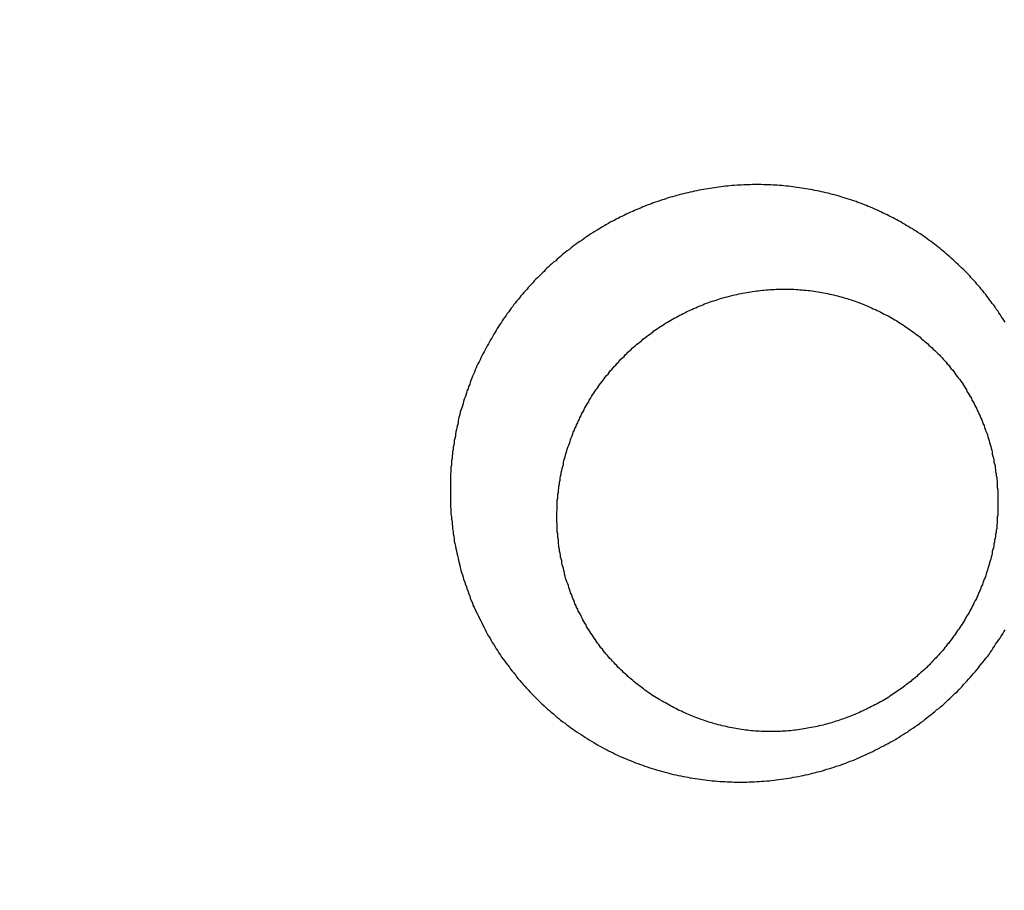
# Model space of a CAD drawing. Header units: millimetres. Extents: x 11979 to 37895, y 18730 to 47884.
# Tile 192 of 256: x 35974.02 to 35975.8, y 41553.41 to 41554.99. Entities that reach past the tile are written whole.
import ezdxf

# ---------------------------------------------------------------- set-up
doc = ezdxf.new("R2010")
doc.units = ezdxf.units.MM
doc.layers.add('-WYMIAR', color=8, linetype='Continuous')
doc.layers.add('PROJEKTOWANE', color=5, linetype='Continuous')
doc.styles.get("Standard").update_dxf_attribs({"font": 'arial.ttf'})
doc.dimstyles.new('CZA-KROPKA-50', dxfattribs={"dimtxt": 12, "dimasz": 1, "dimexe": 2, "dimexo": 25, "dimgap": 4, "dimtad": 1, "dimdec": 1, "dimrnd": 0.5, "dimzin": 9, "dimdsep": 46, "dimtxsty": 'Standard', "dimblk": 'CZA-KROPKA', "dimblk1": 'CZA-KROPKA', "dimblk2": 'CZA-KROPKA', "dimsah": 1, "dimcen": -20, "dimse1": 1, "dimse2": 1, "dimclrd": 8, "dimclre": 8, "dimclrt": 9, "dimadec": 0, "dimazin": 0, "dimtfac": 1, "dimtdec": 1, "dimtmove": 1, "dimatfit": 3, "dimldrblk": 'CZA-KROPKA', "dimfxl": 1, "dimtolj": 1, "dimtzin": 9, "dimarcsym": 0})

# ---------------------------------------------------------------- blocks, each defined once
blk = doc.blocks.new('CZA-KROPKA')
at = {"layer": '-WYMIAR', "linetype": 'ByBlock'}
for p, q in [((0, 10), (0, -10)), ((5, 0), (-5, 0))]:
    blk.add_line(p, q, dxfattribs=at)
at = {"layer": '-WYMIAR', "linetype": 'ByBlock', "const_width": 2.5}
blk.add_lwpolyline([(-1.25, 0, 1), (1.25, 0, 1)], format="xyb", close=True, dxfattribs=at)
blk = doc.blocks.new('*D2953')
at = {"layer": '-WYMIAR', "color": 8, "lineweight": -2}
blk.add_line((33872.3905, 41340.6237), (36051.3905, 41340.6237), dxfattribs=at)
at = {"layer": 'Defpoints', "color": 0}
for p in [(33871.3905, 41814.6237), (36052.3905, 41814.6237), (36052.3905, 41340.6237)]:
    blk.add_point(p, dxfattribs=at)
at = {"layer": '-WYMIAR', "color": 8, "lineweight": -2, "rotation": 180}
blk.add_blockref('CZA-KROPKA', (33871.3905, 41340.6237), dxfattribs=at)
at = {"layer": '-WYMIAR', "color": 8, "lineweight": -2}
blk.add_blockref('CZA-KROPKA', (36052.3905, 41340.6237), dxfattribs=at)
at = {"layer": '-WYMIAR', "color": 9, "insert": (34961.8905, 41350.7506), "char_height": 12, "attachment_point": 5, "bg_fill": 3, "box_fill_scale": 1.1, "bg_fill_color": 257, "bg_fill_transparency": 0}
blk.add_mtext('\\A1;2181', dxfattribs=at)
blk = doc.blocks.new('*D2961')
at = {"layer": '-WYMIAR', "color": 8, "lineweight": -2}
blk.add_line((36202.3905, 41491.6237), (36202.3905, 42911.6237), dxfattribs=at)
at = {"layer": 'Defpoints', "color": 0}
for p in [(34928.3905, 42912.6237), (36202.3905, 42912.6237), (36052.3905, 41490.6237)]:
    blk.add_point(p, dxfattribs=at)
at = {"layer": '-WYMIAR', "color": 8, "lineweight": -2}
for p, rotation in [((36202.3905, 42912.6237), 90), ((36202.3905, 41490.6237), 270)]:
    blk.add_blockref('CZA-KROPKA', p, dxfattribs=dict(at, rotation=rotation))
at = {"layer": '-WYMIAR', "color": 9, "insert": (36192.366, 42201.6237), "char_height": 12, "attachment_point": 5, "rotation": 90, "bg_fill": 3, "box_fill_scale": 1.1, "bg_fill_color": 257, "bg_fill_transparency": 0}
blk.add_mtext('\\A1;1422', dxfattribs=at)
blk = doc.blocks.new('Pisuar NOVA PRO ze zintegrowanym ceramicznym sitkiem')
for points in [[(-0.034067, -0.225103, 0), (-0.034067, -0.225058, 0), (-0.034067, -0.225013, 0), (-0.034067, -0.224969, 0), (-0.034067, -0.224924, 0), (-0.034067, -0.224879, 0), (-0.034067, -0.224835, 0), (-0.034067, -0.22479, 0), (-0.034077, -0.224746, 0), (-0.034077, -0.224701, 0), (-0.034077, -0.224656, 0), (-0.034087, -0.224612, 0), (-0.034087, -0.224567, 0), (-0.034097, -0.224523, 0), (-0.034097, -0.224478, 0), (-0.034107, -0.224434, 0), (-0.034107, -0.22439, 0), (-0.034117, -0.224345, 0), (-0.034117, -0.224301, 0), (-0.034127, -0.224257, 0), (-0.034137, -0.224213, 0), (-0.034137, -0.224169, 0), (-0.034147, -0.224124, 0), (-0.034157, -0.22408, 0), (-0.034167, -0.224036, 0), (-0.034177, -0.223993, 0), (-0.034187, -0.223949, 0), (-0.034197, -0.223905, 0), (-0.034207, -0.223861, 0), (-0.034217, -0.223818, 0), (-0.034227, -0.223774, 0), (-0.034237, -0.223731, 0), (-0.034247, -0.223688, 0), (-0.034257, -0.223644, 0), (-0.034267, -0.223601, 0), (-0.034287, -0.223558, 0), (-0.034297, -0.223515, 0), (-0.034307, -0.223473, 0), (-0.034327, -0.22343, 0), (-0.034337, -0.223387, 0), (-0.034357, -0.223345, 0), (-0.034367, -0.223303, 0), (-0.034387, -0.22326, 0), (-0.034397, -0.223218, 0), (-0.034417, -0.223176, 0), (-0.034427, -0.223134, 0), (-0.034447, -0.223093, 0), (-0.034467, -0.223051, 0), (-0.034477, -0.22301, 0), (-0.034497, -0.222969, 0), (-0.034517, -0.222927, 0), (-0.034537, -0.222886, 0), (-0.034557, -0.222846, 0), (-0.034577, -0.222805, 0), (-0.034597, -0.222765, 0), (-0.034617, -0.222724, 0), (-0.034637, -0.222684, 0), (-0.034657, -0.222644, 0), (-0.034677, -0.222604, 0), (-0.034697, -0.222565, 0), (-0.034717, -0.222525, 0), (-0.034737, -0.222486, 0), (-0.034757, -0.222447, 0), (-0.034787, -0.222408, 0), (-0.034807, -0.222369, 0), (-0.034827, -0.22233, 0), (-0.034857, -0.222292, 0), (-0.034877, -0.222254, 0), (-0.034897, -0.222216, 0), (-0.034927, -0.222178, 0), (-0.034947, -0.222141, 0), (-0.034977, -0.222103, 0), (-0.034997, -0.222066, 0), (-0.035027, -0.222029, 0), (-0.035057, -0.221993, 0), (-0.035077, -0.221956, 0), (-0.035107, -0.22192, 0), (-0.035137, -0.221884, 0), (-0.035157, -0.221848, 0), (-0.035187, -0.221812, 0), (-0.035217, -0.221777, 0), (-0.035247, -0.221742, 0), (-0.035267, -0.221707, 0), (-0.035297, -0.221672, 0), (-0.035327, -0.221638, 0), (-0.035357, -0.221604, 0), (-0.035387, -0.22157, 0), (-0.035417, -0.221536, 0), (-0.035447, -0.221503, 0), (-0.035477, -0.22147, 0), (-0.035507, -0.221437, 0), (-0.035537, -0.221404, 0), (-0.035567, -0.221372, 0), (-0.035607, -0.22134, 0), (-0.035637, -0.221308, 0), (-0.035667, -0.221277, 0), (-0.035697, -0.221246, 0), (-0.035727, -0.221215, 0), (-0.035767, -0.221184, 0), (-0.035797, -0.221154, 0), (-0.035827, -0.221124, 0), (-0.035867, -0.221094, 0), (-0.035897, -0.221064, 0), (-0.035937, -0.221035, 0), (-0.035967, -0.221006, 0), (-0.035997, -0.220978, 0), (-0.036037, -0.22095, 0), (-0.036067, -0.220922, 0), (-0.036107, -0.220894, 0), (-0.036147, -0.220867, 0), (-0.036177, -0.22084, 0), (-0.036217, -0.220813, 0), (-0.036247, -0.220787, 0), (-0.036287, -0.220761, 0), (-0.036327, -0.220735, 0), (-0.036357, -0.220709, 0), (-0.036397, -0.220684, 0), (-0.036437, -0.22066, 0), (-0.036477, -0.220635, 0), (-0.036507, -0.220611, 0), (-0.036547, -0.220587, 0), (-0.036587, -0.220564, 0), (-0.036627, -0.220541, 0), (-0.036667, -0.220518, 0), (-0.036707, -0.220495, 0), (-0.036737, -0.220473, 0), (-0.036777, -0.220451, 0), (-0.036817, -0.22043, 0), (-0.036857, -0.220409, 0), (-0.036897, -0.220388, 0), (-0.036937, -0.220368, 0), (-0.036977, -0.220348, 0), (-0.037017, -0.220328, 0), (-0.037057, -0.220308, 0), (-0.037097, -0.220289, 0), (-0.037137, -0.220271, 0), (-0.037177, -0.220252, 0), (-0.037227, -0.220234, 0), (-0.037267, -0.220217, 0), (-0.037307, -0.220199, 0), (-0.037347, -0.220182, 0), (-0.037387, -0.220166, 0), (-0.037427, -0.220149, 0), (-0.037467, -0.220134, 0), (-0.037517, -0.220118, 0), (-0.037557, -0.220103, 0), (-0.037597, -0.220088, 0), (-0.037637, -0.220074, 0), (-0.037687, -0.220059, 0), (-0.037727, -0.220046, 0), (-0.037767, -0.220032, 0), (-0.037807, -0.220019, 0), (-0.037857, -0.220007, 0), (-0.037897, -0.219995, 0), (-0.037937, -0.219983, 0), (-0.037987, -0.219971, 0), (-0.038027, -0.21996, 0), (-0.038067, -0.219949, 0), (-0.038117, -0.219939, 0), (-0.038157, -0.219929, 0), (-0.038197, -0.219919, 0), (-0.038247, -0.21991, 0), (-0.038287, -0.219901, 0), (-0.038337, -0.219893, 0), (-0.038377, -0.219885, 0), (-0.038417, -0.219877, 0), (-0.038467, -0.219869, 0), (-0.038507, -0.219862, 0), (-0.038557, -0.219856, 0), (-0.038597, -0.219849, 0), (-0.038637, -0.219843, 0), (-0.038687, -0.219838, 0), (-0.038727, -0.219833, 0), (-0.038777, -0.219828, 0), (-0.038817, -0.219824, 0), (-0.038867, -0.219819, 0), (-0.038907, -0.219816, 0), (-0.038957, -0.219812, 0), (-0.038997, -0.21981, 0), (-0.039047, -0.219807, 0), (-0.039087, -0.219805, 0), (-0.039137, -0.219803, 0), (-0.039177, -0.219801, 0), (-0.039217, -0.2198, 0), (-0.039267, -0.2198, 0), (-0.039307, -0.219799, 0), (-0.039357, -0.219799, 0), (-0.039397, -0.2198, 0), (-0.039447, -0.2198, 0), (-0.039487, -0.219802, 0), (-0.039537, -0.219803, 0), (-0.039577, -0.219805, 0), (-0.039627, -0.219807, 0), (-0.039667, -0.21981, 0), (-0.039717, -0.219813, 0), (-0.039757, -0.219816, 0), (-0.039807, -0.21982, 0), (-0.039847, -0.219824, 0), (-0.039887, -0.219828, 0), (-0.039937, -0.219833, 0), (-0.039977, -0.219838, 0), (-0.040027, -0.219844, 0), (-0.040067, -0.21985, 0), (-0.040117, -0.219856, 0), (-0.040157, -0.219863, 0), (-0.040207, -0.21987, 0), (-0.040247, -0.219877, 0), (-0.040287, -0.219885, 0), (-0.040337, -0.219893, 0), (-0.040377, -0.219901, 0), (-0.040427, -0.21991, 0), (-0.040467, -0.219919, 0), (-0.040507, -0.219929, 0), (-0.040557, -0.219939, 0), (-0.040597, -0.219949, 0), (-0.040637, -0.21996, 0), (-0.040687, -0.219971, 0), (-0.040727, -0.219982, 0), (-0.040767, -0.219993, 0), (-0.040817, -0.220005, 0), (-0.040857, -0.220018, 0), (-0.040897, -0.22003, 0), (-0.040947, -0.220043, 0), (-0.040987, -0.220057, 0), (-0.041027, -0.220071, 0), (-0.041067, -0.220085, 0), (-0.041117, -0.220099, 0), (-0.041157, -0.220114, 0), (-0.041197, -0.220129, 0), (-0.041237, -0.220144, 0), (-0.041277, -0.22016, 0), (-0.041317, -0.220176, 0), (-0.041367, -0.220192, 0), (-0.041407, -0.220209, 0), (-0.041447, -0.220226, 0), (-0.041487, -0.220244, 0), (-0.041527, -0.220261, 0), (-0.041567, -0.220279, 0), (-0.041607, -0.220298, 0), (-0.041647, -0.220316, 0), (-0.041687, -0.220336, 0), (-0.041727, -0.220355, 0), (-0.041767, -0.220375, 0), (-0.041807, -0.220395, 0), (-0.041847, -0.220415, 0), (-0.041887, -0.220435, 0), (-0.041927, -0.220456, 0), (-0.041967, -0.220478, 0), (-0.042007, -0.220499, 0), (-0.042047, -0.220521, 0), (-0.042087, -0.220543, 0), (-0.042127, -0.220566, 0), (-0.042167, -0.220589, 0), (-0.042207, -0.220612, 0), (-0.042237, -0.220635, 0), (-0.042277, -0.220659, 0), (-0.042317, -0.220683, 0), (-0.042357, -0.220707, 0), (-0.042387, -0.220732, 0), (-0.042427, -0.220757, 0), (-0.042467, -0.220782, 0), (-0.042497, -0.220808, 0), (-0.042537, -0.220833, 0), (-0.042577, -0.22086, 0), (-0.042607, -0.220886, 0), (-0.042647, -0.220912, 0), (-0.042677, -0.220939, 0), (-0.042717, -0.220967, 0), (-0.042747, -0.220994, 0), (-0.042787, -0.221022, 0), (-0.042817, -0.22105, 0), (-0.042857, -0.221078, 0), (-0.042887, -0.221107, 0), (-0.042927, -0.221136, 0), (-0.042957, -0.221165, 0), (-0.042997, -0.221194, 0), (-0.043027, -0.221224, 0), (-0.043057, -0.221253, 0), (-0.043087, -0.221284, 0), (-0.043127, -0.221314, 0), (-0.043157, -0.221345, 0), (-0.043187, -0.221375, 0), (-0.043217, -0.221407, 0), (-0.043257, -0.221438, 0), (-0.043287, -0.22147, 0), (-0.043317, -0.221502, 0), (-0.043347, -0.221534, 0), (-0.043377, -0.221566, 0), (-0.043407, -0.221599, 0), (-0.043437, -0.221631, 0), (-0.043467, -0.221664, 0), (-0.043497, -0.221698, 0), (-0.043527, -0.221731, 0), (-0.043557, -0.221765, 0), (-0.043587, -0.221799, 0), (-0.043617, -0.221833, 0), (-0.043647, -0.221868, 0), (-0.043667, -0.221902, 0), (-0.043697, -0.221937, 0), (-0.043727, -0.221972, 0), (-0.043757, -0.222008, 0), (-0.043777, -0.222043, 0), (-0.043807, -0.222079, 0), (-0.043837, -0.222115, 0), (-0.043857, -0.222151, 0), (-0.043887, -0.222187, 0), (-0.043907, -0.222224, 0), (-0.043937, -0.222261, 0), (-0.043957, -0.222297, 0), (-0.043987, -0.222335, 0), (-0.044007, -0.222372, 0), (-0.044037, -0.222409, 0), (-0.044057, -0.222447, 0), (-0.044087, -0.222485, 0), (-0.044107, -0.222523, 0), (-0.044127, -0.222561, 0)], [(-0.043997, -0.224709, 0), (-0.043997, -0.224674, 0), (-0.043997, -0.224639, 0), (-0.043987, -0.224604, 0), (-0.043987, -0.224569, 0), (-0.043987, -0.224534, 0), (-0.043987, -0.224499, 0), (-0.043977, -0.224464, 0), (-0.043977, -0.224429, 0), (-0.043977, -0.224395, 0), (-0.043967, -0.22436, 0), (-0.043967, -0.224325, 0), (-0.043957, -0.22429, 0), (-0.043957, -0.224256, 0), (-0.043947, -0.224221, 0), (-0.043937, -0.224186, 0), (-0.043937, -0.224152, 0), (-0.043927, -0.224117, 0), (-0.043927, -0.224083, 0), (-0.043917, -0.224049, 0), (-0.043907, -0.224014, 0), (-0.043897, -0.22398, 0), (-0.043897, -0.223946, 0), (-0.043887, -0.223912, 0), (-0.043877, -0.223878, 0), (-0.043867, -0.223844, 0), (-0.043857, -0.22381, 0), (-0.043847, -0.223776, 0), (-0.043837, -0.223743, 0), (-0.043827, -0.223709, 0), (-0.043817, -0.223675, 0), (-0.043807, -0.223642, 0), (-0.043797, -0.223609, 0), (-0.043787, -0.223575, 0), (-0.043777, -0.223542, 0), (-0.043767, -0.223509, 0), (-0.043747, -0.223476, 0), (-0.043737, -0.223443, 0), (-0.043727, -0.22341, 0), (-0.043717, -0.223378, 0), (-0.043697, -0.223345, 0), (-0.043687, -0.223313, 0), (-0.043677, -0.223281, 0), (-0.043657, -0.223248, 0), (-0.043647, -0.223216, 0), (-0.043637, -0.223184, 0), (-0.043617, -0.223152, 0), (-0.043607, -0.223121, 0), (-0.043587, -0.223089, 0), (-0.043567, -0.223058, 0), (-0.043557, -0.223026, 0), (-0.043537, -0.222995, 0), (-0.043527, -0.222964, 0), (-0.043507, -0.222933, 0), (-0.043487, -0.222902, 0), (-0.043477, -0.222872, 0), (-0.043457, -0.222841, 0), (-0.043437, -0.222811, 0), (-0.043417, -0.222781, 0), (-0.043407, -0.222751, 0), (-0.043387, -0.222721, 0), (-0.043367, -0.222691, 0), (-0.043347, -0.222661, 0), (-0.043327, -0.222632, 0), (-0.043307, -0.222603, 0), (-0.043287, -0.222574, 0), (-0.043267, -0.222545, 0), (-0.043247, -0.222516, 0), (-0.043227, -0.222487, 0), (-0.043207, -0.222459, 0), (-0.043187, -0.22243, 0), (-0.043167, -0.222402, 0), (-0.043147, -0.222374, 0), (-0.043127, -0.222346, 0), (-0.043107, -0.222319, 0), (-0.043077, -0.222291, 0), (-0.043057, -0.222264, 0), (-0.043037, -0.222237, 0), (-0.043017, -0.22221, 0), (-0.042997, -0.222183, 0), (-0.042967, -0.222157, 0), (-0.042947, -0.222131, 0), (-0.042927, -0.222104, 0), (-0.042897, -0.222078, 0), (-0.042877, -0.222053, 0), (-0.042847, -0.222027, 0), (-0.042827, -0.222002, 0), (-0.042807, -0.221977, 0), (-0.042777, -0.221952, 0), (-0.042757, -0.221927, 0), (-0.042727, -0.221902, 0), (-0.042707, -0.221878, 0), (-0.042677, -0.221854, 0), (-0.042657, -0.22183, 0), (-0.042627, -0.221806, 0), (-0.042597, -0.221783, 0), (-0.042577, -0.221759, 0), (-0.042547, -0.221736, 0), (-0.042527, -0.221713, 0), (-0.042497, -0.221691, 0), (-0.042467, -0.221668, 0), (-0.042437, -0.221646, 0), (-0.042417, -0.221624, 0), (-0.042387, -0.221602, 0), (-0.042357, -0.221581, 0), (-0.042327, -0.22156, 0), (-0.042307, -0.221539, 0), (-0.042277, -0.221518, 0), (-0.042247, -0.221497, 0), (-0.042217, -0.221477, 0), (-0.042187, -0.221457, 0), (-0.042157, -0.221437, 0), (-0.042127, -0.221417, 0), (-0.042107, -0.221398, 0), (-0.042077, -0.221379, 0), (-0.042047, -0.22136, 0), (-0.042017, -0.221341, 0), (-0.041987, -0.221323, 0), (-0.041957, -0.221305, 0), (-0.041927, -0.221287, 0), (-0.041897, -0.221269, 0), (-0.041867, -0.221252, 0), (-0.041837, -0.221234, 0), (-0.041807, -0.221217, 0), (-0.041767, -0.221201, 0), (-0.041737, -0.221184, 0), (-0.041707, -0.221168, 0), (-0.041677, -0.221152, 0), (-0.041647, -0.221137, 0), (-0.041617, -0.221121, 0), (-0.041587, -0.221106, 0), (-0.041547, -0.221091, 0), (-0.041517, -0.221077, 0), (-0.041487, -0.221062, 0), (-0.041457, -0.221048, 0), (-0.041427, -0.221035, 0), (-0.041387, -0.221021, 0), (-0.041357, -0.221008, 0), (-0.041327, -0.220995, 0), (-0.041297, -0.220982, 0), (-0.041257, -0.22097, 0), (-0.041227, -0.220957, 0), (-0.041197, -0.220945, 0), (-0.041157, -0.220934, 0), (-0.041127, -0.220922, 0), (-0.041097, -0.220911, 0), (-0.041057, -0.220901, 0), (-0.041027, -0.22089, 0), (-0.040997, -0.22088, 0), (-0.040957, -0.22087, 0), (-0.040927, -0.22086, 0), (-0.040887, -0.220851, 0), (-0.040857, -0.220842, 0), (-0.040827, -0.220833, 0), (-0.040787, -0.220825, 0), (-0.040757, -0.220817, 0), (-0.040717, -0.220809, 0), (-0.040687, -0.220801, 0), (-0.040647, -0.220794, 0), (-0.040617, -0.220787, 0), (-0.040577, -0.22078, 0), (-0.040547, -0.220774, 0), (-0.040517, -0.220768, 0), (-0.040477, -0.220762, 0), (-0.040447, -0.220757, 0), (-0.040407, -0.220752, 0), (-0.040377, -0.220747, 0), (-0.040337, -0.220743, 0), (-0.040307, -0.220738, 0), (-0.040267, -0.220735, 0), (-0.040237, -0.220731, 0), (-0.040197, -0.220728, 0), (-0.040157, -0.220725, 0), (-0.040127, -0.220723, 0), (-0.040087, -0.22072, 0), (-0.040057, -0.220718, 0), (-0.040017, -0.220717, 0), (-0.039987, -0.220716, 0), (-0.039947, -0.220715, 0), (-0.039917, -0.220714, 0), (-0.039877, -0.220714, 0), (-0.039847, -0.220714, 0), (-0.039807, -0.220715, 0), (-0.039777, -0.220716, 0), (-0.039737, -0.220717, 0), (-0.039707, -0.220718, 0), (-0.039667, -0.22072, 0), (-0.039627, -0.220722, 0), (-0.039597, -0.220725, 0), (-0.039557, -0.220728, 0), (-0.039527, -0.220731, 0), (-0.039487, -0.220735, 0), (-0.039457, -0.220738, 0), (-0.039417, -0.220743, 0), (-0.039387, -0.220747, 0), (-0.039347, -0.220752, 0), (-0.039317, -0.220758, 0), (-0.039277, -0.220763, 0), (-0.039247, -0.220769, 0), (-0.039207, -0.220776, 0), (-0.039177, -0.220782, 0), (-0.039137, -0.220789, 0), (-0.039107, -0.220797, 0), (-0.039067, -0.220804, 0), (-0.039037, -0.220812, 0), (-0.038997, -0.220821, 0), (-0.038967, -0.220829, 0), (-0.038927, -0.220838, 0), (-0.038897, -0.220848, 0), (-0.038857, -0.220857, 0), (-0.038827, -0.220867, 0), (-0.038787, -0.220878, 0), (-0.038757, -0.220888, 0), (-0.038727, -0.220899, 0), (-0.038687, -0.22091, 0), (-0.038657, -0.220922, 0), (-0.038617, -0.220934, 0), (-0.038587, -0.220946, 0), (-0.038557, -0.220958, 0), (-0.038517, -0.220971, 0), (-0.038487, -0.220984, 0), (-0.038457, -0.220997, 0), (-0.038417, -0.221011, 0), (-0.038387, -0.221025, 0), (-0.038357, -0.221039, 0), (-0.038317, -0.221054, 0), (-0.038287, -0.221069, 0), (-0.038257, -0.221084, 0), (-0.038217, -0.221099, 0), (-0.038187, -0.221115, 0), (-0.038157, -0.221131, 0), (-0.038127, -0.221147, 0), (-0.038097, -0.221164, 0), (-0.038057, -0.221181, 0), (-0.038027, -0.221198, 0), (-0.037997, -0.221215, 0), (-0.037967, -0.221233, 0), (-0.037937, -0.221251, 0), (-0.037907, -0.221269, 0), (-0.037867, -0.221288, 0), (-0.037837, -0.221307, 0), (-0.037807, -0.221326, 0), (-0.037777, -0.221345, 0), (-0.037747, -0.221365, 0), (-0.037717, -0.221384, 0), (-0.037687, -0.221405, 0), (-0.037657, -0.221425, 0), (-0.037627, -0.221446, 0), (-0.037597, -0.221466, 0), (-0.037567, -0.221488, 0), (-0.037547, -0.221509, 0), (-0.037517, -0.221531, 0), (-0.037487, -0.221553, 0), (-0.037457, -0.221575, 0), (-0.037427, -0.221597, 0), (-0.037397, -0.22162, 0), (-0.037377, -0.221643, 0), (-0.037347, -0.221666, 0), (-0.037317, -0.22169, 0), (-0.037287, -0.221713, 0), (-0.037267, -0.221737, 0), (-0.037237, -0.221761, 0), (-0.037207, -0.221786, 0), (-0.037187, -0.22181, 0), (-0.037157, -0.221835, 0), (-0.037137, -0.22186, 0), (-0.037107, -0.221885, 0), (-0.037087, -0.221911, 0), (-0.037057, -0.221937, 0), (-0.037037, -0.221963, 0), (-0.037007, -0.221989, 0), (-0.036987, -0.222015, 0), (-0.036957, -0.222042, 0), (-0.036937, -0.222069, 0), (-0.036917, -0.222096, 0), (-0.036887, -0.222123, 0), (-0.036867, -0.222151, 0), (-0.036847, -0.222179, 0), (-0.036827, -0.222207, 0), (-0.036797, -0.222235, 0), (-0.036777, -0.222263, 0), (-0.036757, -0.222292, 0), (-0.036737, -0.22232, 0), (-0.036717, -0.222349, 0), (-0.036697, -0.222379, 0), (-0.036677, -0.222408, 0), (-0.036657, -0.222437, 0), (-0.036637, -0.222467, 0), (-0.036617, -0.222497, 0), (-0.036597, -0.222527, 0), (-0.036577, -0.222557, 0), (-0.036557, -0.222588, 0), (-0.036537, -0.222619, 0), (-0.036527, -0.222649, 0), (-0.036507, -0.22268, 0), (-0.036487, -0.222711, 0), (-0.036467, -0.222743, 0), (-0.036457, -0.222774, 0), (-0.036437, -0.222806, 0), (-0.036427, -0.222837, 0), (-0.036407, -0.222869, 0), (-0.036387, -0.222901, 0), (-0.036377, -0.222933, 0), (-0.036357, -0.222966, 0), (-0.036347, -0.222998, 0), (-0.036327, -0.223031, 0), (-0.036317, -0.223063, 0), (-0.036307, -0.223096, 0), (-0.036287, -0.223129, 0), (-0.036277, -0.223162, 0), (-0.036267, -0.223196, 0), (-0.036247, -0.223229, 0), (-0.036237, -0.223262, 0), (-0.036227, -0.223296, 0), (-0.036217, -0.223329, 0), (-0.036207, -0.223363, 0), (-0.036197, -0.223397, 0), (-0.036177, -0.223431, 0), (-0.036167, -0.223465, 0), (-0.036157, -0.223499, 0), (-0.036147, -0.223533, 0), (-0.036137, -0.223568, 0), (-0.036137, -0.223602, 0), (-0.036127, -0.223636, 0), (-0.036117, -0.223671, 0), (-0.036107, -0.223706, 0), (-0.036097, -0.22374, 0), (-0.036087, -0.223775, 0), (-0.036087, -0.22381, 0), (-0.036077, -0.223845, 0), (-0.036067, -0.22388, 0), (-0.036067, -0.223915, 0), (-0.036057, -0.22395, 0), (-0.036047, -0.223985, 0), (-0.036047, -0.22402, 0), (-0.036037, -0.224055, 0), (-0.036037, -0.22409, 0), (-0.036027, -0.224126, 0), (-0.036027, -0.224161, 0), (-0.036027, -0.224196, 0), (-0.036017, -0.224232, 0), (-0.036017, -0.224267, 0), (-0.036017, -0.224303, 0), (-0.036007, -0.224338, 0), (-0.036007, -0.224373, 0), (-0.036007, -0.224409, 0), (-0.036007, -0.224444, 0), (-0.036007, -0.22448, 0), (-0.035997, -0.224515, 0), (-0.035997, -0.224551, 0), (-0.035997, -0.224586, 0), (-0.035997, -0.224622, 0)], [(-0.035997, -0.224622, 0), (-0.035997, -0.224658, 0), (-0.035997, -0.224695, 0), (-0.036007, -0.224731, 0), (-0.036007, -0.224767, 0), (-0.036007, -0.224804, 0), (-0.036007, -0.22484, 0), (-0.036007, -0.224876, 0), (-0.036007, -0.224913, 0), (-0.036017, -0.224949, 0), (-0.036017, -0.224985, 0), (-0.036017, -0.225021, 0), (-0.036027, -0.225058, 0), (-0.036027, -0.225094, 0), (-0.036037, -0.22513, 0), (-0.036037, -0.225166, 0), (-0.036047, -0.225202, 0), (-0.036047, -0.225238, 0), (-0.036057, -0.225274, 0), (-0.036057, -0.225309, 0), (-0.036067, -0.225345, 0), (-0.036077, -0.225381, 0), (-0.036077, -0.225417, 0), (-0.036087, -0.225452, 0), (-0.036097, -0.225488, 0), (-0.036107, -0.225523, 0), (-0.036117, -0.225558, 0), (-0.036117, -0.225594, 0), (-0.036127, -0.225629, 0), (-0.036137, -0.225664, 0), (-0.036147, -0.225699, 0), (-0.036157, -0.225734, 0), (-0.036167, -0.225769, 0), (-0.036177, -0.225804, 0), (-0.036187, -0.225838, 0), (-0.036197, -0.225873, 0), (-0.036217, -0.225907, 0), (-0.036227, -0.225942, 0), (-0.036237, -0.225976, 0), (-0.036247, -0.22601, 0), (-0.036257, -0.226044, 0), (-0.036277, -0.226078, 0), (-0.036287, -0.226112, 0), (-0.036297, -0.226145, 0), (-0.036317, -0.226179, 0), (-0.036327, -0.226212, 0), (-0.036347, -0.226246, 0), (-0.036357, -0.226279, 0), (-0.036377, -0.226312, 0), (-0.036387, -0.226345, 0), (-0.036407, -0.226377, 0), (-0.036417, -0.22641, 0), (-0.036437, -0.226443, 0), (-0.036447, -0.226475, 0), (-0.036467, -0.226507, 0), (-0.036487, -0.226539, 0), (-0.036497, -0.226571, 0), (-0.036517, -0.226602, 0), (-0.036537, -0.226634, 0), (-0.036557, -0.226665, 0), (-0.036577, -0.226696, 0), (-0.036587, -0.226727, 0), (-0.036607, -0.226758, 0), (-0.036627, -0.226789, 0), (-0.036647, -0.226819, 0), (-0.036667, -0.22685, 0), (-0.036687, -0.22688, 0), (-0.036707, -0.22691, 0), (-0.036727, -0.226939, 0), (-0.036747, -0.226969, 0), (-0.036767, -0.226998, 0), (-0.036787, -0.227028, 0), (-0.036817, -0.227057, 0), (-0.036837, -0.227085, 0), (-0.036857, -0.227114, 0), (-0.036877, -0.227142, 0), (-0.036897, -0.227171, 0), (-0.036927, -0.227199, 0), (-0.036947, -0.227226, 0), (-0.036967, -0.227254, 0), (-0.036997, -0.227281, 0), (-0.037017, -0.227309, 0), (-0.037037, -0.227336, 0), (-0.037067, -0.227362, 0), (-0.037087, -0.227389, 0), (-0.037117, -0.227415, 0), (-0.037137, -0.227441, 0), (-0.037157, -0.227467, 0), (-0.037187, -0.227493, 0), (-0.037217, -0.227519, 0), (-0.037237, -0.227544, 0), (-0.037267, -0.227569, 0), (-0.037287, -0.227594, 0), (-0.037317, -0.227618, 0), (-0.037347, -0.227643, 0), (-0.037367, -0.227667, 0), (-0.037397, -0.227691, 0), (-0.037427, -0.227715, 0), (-0.037447, -0.227738, 0), (-0.037477, -0.227761, 0), (-0.037507, -0.227784, 0), (-0.037537, -0.227807, 0), (-0.037557, -0.227829, 0), (-0.037587, -0.227852, 0), (-0.037617, -0.227874, 0), (-0.037647, -0.227896, 0), (-0.037677, -0.227917, 0), (-0.037707, -0.227938, 0), (-0.037737, -0.227959, 0), (-0.037757, -0.22798, 0), (-0.037787, -0.228001, 0), (-0.037817, -0.228021, 0), (-0.037847, -0.228041, 0), (-0.037877, -0.228061, 0), (-0.037907, -0.22808, 0), (-0.037937, -0.2281, 0), (-0.037967, -0.228119, 0), (-0.038007, -0.228138, 0), (-0.038037, -0.228156, 0), (-0.038067, -0.228174, 0), (-0.038097, -0.228192, 0), (-0.038127, -0.22821, 0), (-0.038157, -0.228227, 0), (-0.038187, -0.228244, 0), (-0.038217, -0.228261, 0), (-0.038257, -0.228278, 0), (-0.038287, -0.228294, 0), (-0.038317, -0.22831, 0), (-0.038347, -0.228326, 0), (-0.038387, -0.228342, 0), (-0.038417, -0.228357, 0), (-0.038447, -0.228372, 0), (-0.038477, -0.228387, 0), (-0.038517, -0.228401, 0), (-0.038547, -0.228415, 0), (-0.038577, -0.228429, 0), (-0.038617, -0.228442, 0), (-0.038647, -0.228456, 0), (-0.038677, -0.228469, 0), (-0.038717, -0.228481, 0), (-0.038747, -0.228494, 0), (-0.038777, -0.228506, 0), (-0.038817, -0.228518, 0), (-0.038847, -0.228529, 0), (-0.038887, -0.22854, 0), (-0.038917, -0.228551, 0), (-0.038947, -0.228562, 0), (-0.038987, -0.228572, 0), (-0.039017, -0.228582, 0), (-0.039057, -0.228592, 0), (-0.039087, -0.228601, 0), (-0.039127, -0.228611, 0), (-0.039157, -0.228619, 0), (-0.039197, -0.228628, 0), (-0.039227, -0.228636, 0), (-0.039267, -0.228644, 0), (-0.039297, -0.228652, 0), (-0.039337, -0.228659, 0), (-0.039367, -0.228666, 0), (-0.039407, -0.228673, 0), (-0.039437, -0.228679, 0), (-0.039477, -0.228685, 0), (-0.039517, -0.228691, 0), (-0.039547, -0.228696, 0), (-0.039587, -0.228701, 0), (-0.039617, -0.228706, 0), (-0.039657, -0.22871, 0), (-0.039687, -0.228715, 0), (-0.039727, -0.228718, 0), (-0.039757, -0.228722, 0), (-0.039797, -0.228725, 0), (-0.039837, -0.228728, 0), (-0.039867, -0.22873, 0), (-0.039907, -0.228733, 0), (-0.039937, -0.228734, 0), (-0.039977, -0.228736, 0), (-0.040017, -0.228737, 0), (-0.040047, -0.228738, 0), (-0.040087, -0.228739, 0), (-0.040117, -0.228739, 0), (-0.040157, -0.228739, 0), (-0.040197, -0.228738, 0), (-0.040227, -0.228737, 0), (-0.040267, -0.228736, 0), (-0.040297, -0.228735, 0), (-0.040337, -0.228733, 0), (-0.040377, -0.228731, 0), (-0.040407, -0.228728, 0), (-0.040447, -0.228726, 0), (-0.040477, -0.228722, 0), (-0.040517, -0.228719, 0), (-0.040557, -0.228715, 0), (-0.040587, -0.228711, 0), (-0.040627, -0.228706, 0), (-0.040657, -0.228702, 0), (-0.040697, -0.228696, 0), (-0.040737, -0.228691, 0), (-0.040767, -0.228685, 0), (-0.040807, -0.228678, 0), (-0.040837, -0.228672, 0), (-0.040877, -0.228665, 0), (-0.040907, -0.228658, 0), (-0.040947, -0.22865, 0), (-0.040987, -0.228642, 0), (-0.041017, -0.228634, 0), (-0.041057, -0.228625, 0), (-0.041087, -0.228616, 0), (-0.041127, -0.228607, 0), (-0.041157, -0.228597, 0), (-0.041197, -0.228587, 0), (-0.041227, -0.228577, 0), (-0.041267, -0.228566, 0), (-0.041297, -0.228555, 0), (-0.041337, -0.228544, 0), (-0.041367, -0.228532, 0), (-0.041407, -0.22852, 0), (-0.041437, -0.228508, 0), (-0.041467, -0.228495, 0), (-0.041507, -0.228483, 0), (-0.041537, -0.228469, 0), (-0.041577, -0.228456, 0), (-0.041607, -0.228442, 0), (-0.041637, -0.228428, 0), (-0.041677, -0.228413, 0), (-0.041707, -0.228399, 0), (-0.041737, -0.228384, 0), (-0.041777, -0.228368, 0), (-0.041807, -0.228353, 0), (-0.041837, -0.228337, 0), (-0.041877, -0.22832, 0), (-0.041907, -0.228304, 0), (-0.041937, -0.228287, 0), (-0.041967, -0.22827, 0), (-0.042007, -0.228252, 0), (-0.042037, -0.228235, 0), (-0.042067, -0.228217, 0), (-0.042097, -0.228198, 0), (-0.042127, -0.22818, 0), (-0.042167, -0.228161, 0), (-0.042197, -0.228142, 0), (-0.042227, -0.228122, 0), (-0.042257, -0.228102, 0), (-0.042287, -0.228082, 0), (-0.042317, -0.228062, 0), (-0.042347, -0.228041, 0), (-0.042377, -0.228021, 0), (-0.042407, -0.227999, 0), (-0.042437, -0.227978, 0), (-0.042467, -0.227956, 0), (-0.042497, -0.227934, 0), (-0.042527, -0.227912, 0), (-0.042557, -0.22789, 0), (-0.042587, -0.227867, 0), (-0.042607, -0.227844, 0), (-0.042637, -0.227821, 0), (-0.042667, -0.227797, 0), (-0.042697, -0.227773, 0), (-0.042727, -0.227749, 0), (-0.042747, -0.227725, 0), (-0.042777, -0.2277, 0), (-0.042807, -0.227675, 0), (-0.042827, -0.22765, 0), (-0.042857, -0.227625, 0), (-0.042877, -0.227599, 0), (-0.042907, -0.227574, 0), (-0.042937, -0.227547, 0), (-0.042957, -0.227521, 0), (-0.042987, -0.227494, 0), (-0.043007, -0.227468, 0), (-0.043037, -0.227441, 0), (-0.043057, -0.227413, 0), (-0.043077, -0.227386, 0), (-0.043107, -0.227358, 0), (-0.043127, -0.22733, 0), (-0.043147, -0.227302, 0), (-0.043177, -0.227273, 0), (-0.043197, -0.227245, 0), (-0.043217, -0.227216, 0), (-0.043237, -0.227187, 0), (-0.043257, -0.227157, 0), (-0.043277, -0.227128, 0), (-0.043307, -0.227098, 0), (-0.043327, -0.227068, 0), (-0.043347, -0.227038, 0), (-0.043367, -0.227008, 0), (-0.043387, -0.226978, 0), (-0.043407, -0.226947, 0), (-0.043427, -0.226916, 0), (-0.043437, -0.226885, 0), (-0.043457, -0.226854, 0), (-0.043477, -0.226822, 0), (-0.043497, -0.226791, 0), (-0.043517, -0.226759, 0), (-0.043527, -0.226727, 0), (-0.043547, -0.226695, 0), (-0.043567, -0.226663, 0), (-0.043577, -0.226631, 0), (-0.043597, -0.226598, 0), (-0.043617, -0.226566, 0), (-0.043627, -0.226533, 0), (-0.043647, -0.2265, 0), (-0.043657, -0.226467, 0), (-0.043677, -0.226434, 0), (-0.043687, -0.2264, 0), (-0.043707, -0.226367, 0), (-0.043717, -0.226333, 0), (-0.043727, -0.2263, 0), (-0.043747, -0.226266, 0), (-0.043757, -0.226232, 0), (-0.043767, -0.226198, 0), (-0.043777, -0.226164, 0), (-0.043797, -0.226129, 0), (-0.043807, -0.226095, 0), (-0.043817, -0.226061, 0), (-0.043827, -0.226026, 0), (-0.043837, -0.225991, 0), (-0.043847, -0.225957, 0), (-0.043857, -0.225922, 0), (-0.043867, -0.225887, 0), (-0.043877, -0.225852, 0), (-0.043887, -0.225817, 0), (-0.043897, -0.225782, 0), (-0.043897, -0.225747, 0), (-0.043907, -0.225711, 0), (-0.043917, -0.225676, 0), (-0.043927, -0.225641, 0), (-0.043927, -0.225605, 0), (-0.043937, -0.22557, 0), (-0.043947, -0.225534, 0), (-0.043947, -0.225499, 0), (-0.043957, -0.225463, 0), (-0.043957, -0.225427, 0), (-0.043967, -0.225392, 0), (-0.043967, -0.225356, 0), (-0.043977, -0.22532, 0), (-0.043977, -0.225284, 0), (-0.043987, -0.225248, 0), (-0.043987, -0.225213, 0), (-0.043987, -0.225177, 0), (-0.043987, -0.225141, 0), (-0.043997, -0.225105, 0), (-0.043997, -0.225069, 0), (-0.043997, -0.225033, 0), (-0.043997, -0.224997, 0), (-0.043997, -0.224961, 0), (-0.043997, -0.224925, 0), (-0.043997, -0.224889, 0), (-0.043997, -0.224853, 0), (-0.043997, -0.224817, 0), (-0.043997, -0.224781, 0), (-0.043997, -0.224745, 0), (-0.043997, -0.224709, 0)], [(-0.044127, -0.228138, 0), (-0.044107, -0.228173, 0), (-0.044087, -0.228208, 0), (-0.044057, -0.228242, 0), (-0.044037, -0.228277, 0), (-0.044017, -0.228311, 0), (-0.043997, -0.228345, 0), (-0.043967, -0.228378, 0), (-0.043947, -0.228412, 0), (-0.043927, -0.228445, 0), (-0.043897, -0.228478, 0), (-0.043877, -0.228511, 0), (-0.043847, -0.228544, 0), (-0.043827, -0.228577, 0), (-0.043797, -0.228609, 0), (-0.043777, -0.228641, 0), (-0.043747, -0.228673, 0), (-0.043727, -0.228705, 0), (-0.043697, -0.228737, 0), (-0.043677, -0.228768, 0), (-0.043647, -0.228799, 0), (-0.043617, -0.22883, 0), (-0.043597, -0.228861, 0), (-0.043567, -0.228891, 0), (-0.043537, -0.228921, 0), (-0.043507, -0.228952, 0), (-0.043487, -0.228981, 0), (-0.043457, -0.229011, 0), (-0.043427, -0.22904, 0), (-0.043397, -0.22907, 0), (-0.043367, -0.229098, 0), (-0.043337, -0.229127, 0), (-0.043307, -0.229156, 0), (-0.043277, -0.229184, 0), (-0.043247, -0.229212, 0), (-0.043217, -0.22924, 0), (-0.043187, -0.229267, 0), (-0.043157, -0.229294, 0), (-0.043127, -0.229322, 0), (-0.043097, -0.229348, 0), (-0.043067, -0.229375, 0), (-0.043037, -0.229401, 0), (-0.043007, -0.229427, 0), (-0.042977, -0.229453, 0), (-0.042947, -0.229479, 0), (-0.042907, -0.229504, 0), (-0.042877, -0.229529, 0), (-0.042847, -0.229554, 0), (-0.042817, -0.229579, 0), (-0.042787, -0.229603, 0), (-0.042747, -0.229627, 0), (-0.042717, -0.229651, 0), (-0.042687, -0.229674, 0), (-0.042647, -0.229698, 0), (-0.042617, -0.229721, 0), (-0.042587, -0.229743, 0), (-0.042547, -0.229766, 0), (-0.042517, -0.229788, 0), (-0.042477, -0.22981, 0), (-0.042447, -0.229832, 0), (-0.042407, -0.229853, 0), (-0.042377, -0.229874, 0), (-0.042337, -0.229895, 0), (-0.042307, -0.229916, 0), (-0.042267, -0.229936, 0), (-0.042237, -0.229956, 0), (-0.042197, -0.229976, 0), (-0.042167, -0.229995, 0), (-0.042127, -0.230014, 0), (-0.042097, -0.230033, 0), (-0.042057, -0.230052, 0), (-0.042017, -0.23007, 0), (-0.041987, -0.230088, 0), (-0.041947, -0.230106, 0), (-0.041907, -0.230124, 0), (-0.041877, -0.230141, 0), (-0.041837, -0.230158, 0), (-0.041797, -0.230174, 0), (-0.041767, -0.230191, 0), (-0.041727, -0.230207, 0), (-0.041687, -0.230223, 0), (-0.041647, -0.230238, 0), (-0.041617, -0.230253, 0), (-0.041577, -0.230268, 0), (-0.041537, -0.230283, 0), (-0.041497, -0.230297, 0), (-0.041457, -0.230311, 0), (-0.041427, -0.230325, 0), (-0.041387, -0.230338, 0), (-0.041347, -0.230352, 0), (-0.041307, -0.230364, 0), (-0.041267, -0.230377, 0), (-0.041227, -0.230389, 0), (-0.041187, -0.230401, 0), (-0.041157, -0.230413, 0), (-0.041117, -0.230424, 0), (-0.041077, -0.230435, 0), (-0.041037, -0.230446, 0), (-0.040997, -0.230457, 0), (-0.040957, -0.230467, 0), (-0.040917, -0.230477, 0), (-0.040877, -0.230486, 0), (-0.040837, -0.230496, 0), (-0.040797, -0.230505, 0), (-0.040757, -0.230513, 0), (-0.040717, -0.230522, 0), (-0.040677, -0.23053, 0), (-0.040637, -0.230537, 0), (-0.040597, -0.230545, 0), (-0.040557, -0.230552, 0), (-0.040517, -0.230559, 0), (-0.040477, -0.230566, 0), (-0.040437, -0.230572, 0), (-0.040397, -0.230578, 0), (-0.040357, -0.230583, 0), (-0.040317, -0.230589, 0), (-0.040277, -0.230594, 0), (-0.040237, -0.230599, 0), (-0.040197, -0.230603, 0), (-0.040157, -0.230607, 0), (-0.040117, -0.230611, 0), (-0.040077, -0.230615, 0), (-0.040037, -0.230618, 0), (-0.039997, -0.230621, 0), (-0.039957, -0.230623, 0), (-0.039917, -0.230626, 0), (-0.039877, -0.230628, 0), (-0.039827, -0.230629, 0), (-0.039787, -0.230631, 0), (-0.039747, -0.230632, 0), (-0.039707, -0.230633, 0), (-0.039667, -0.230633, 0), (-0.039627, -0.230633, 0), (-0.039587, -0.230633, 0), (-0.039547, -0.230633, 0), (-0.039507, -0.230632, 0), (-0.039467, -0.230631, 0), (-0.039427, -0.23063, 0), (-0.039387, -0.230628, 0), (-0.039347, -0.230626, 0), (-0.039307, -0.230624, 0), (-0.039267, -0.230621, 0), (-0.039217, -0.230618, 0), (-0.039177, -0.230615, 0), (-0.039137, -0.230611, 0), (-0.039097, -0.230608, 0), (-0.039057, -0.230604, 0), (-0.039017, -0.230599, 0), (-0.038977, -0.230594, 0), (-0.038937, -0.230589, 0), (-0.038897, -0.230584, 0), (-0.038857, -0.230578, 0), (-0.038817, -0.230572, 0), (-0.038777, -0.230566, 0), (-0.038737, -0.23056, 0), (-0.038697, -0.230553, 0), (-0.038657, -0.230546, 0), (-0.038617, -0.230538, 0), (-0.038577, -0.230531, 0), (-0.038537, -0.230523, 0), (-0.038497, -0.230514, 0), (-0.038457, -0.230506, 0), (-0.038417, -0.230497, 0), (-0.038377, -0.230487, 0), (-0.038337, -0.230478, 0), (-0.038297, -0.230468, 0), (-0.038257, -0.230458, 0), (-0.038217, -0.230448, 0), (-0.038177, -0.230437, 0), (-0.038137, -0.230426, 0), (-0.038097, -0.230415, 0), (-0.038057, -0.230404, 0), (-0.038017, -0.230392, 0), (-0.037987, -0.23038, 0), (-0.037947, -0.230367, 0), (-0.037907, -0.230355, 0), (-0.037867, -0.230342, 0), (-0.037827, -0.230329, 0), (-0.037787, -0.230315, 0), (-0.037747, -0.230301, 0), (-0.037717, -0.230287, 0), (-0.037677, -0.230273, 0), (-0.037637, -0.230259, 0), (-0.037597, -0.230244, 0), (-0.037557, -0.230229, 0), (-0.037527, -0.230213, 0), (-0.037487, -0.230197, 0), (-0.037447, -0.230182, 0), (-0.037407, -0.230165, 0), (-0.037377, -0.230149, 0), (-0.037337, -0.230132, 0), (-0.037297, -0.230115, 0), (-0.037257, -0.230098, 0), (-0.037227, -0.23008, 0), (-0.037187, -0.230062, 0), (-0.037147, -0.230044, 0), (-0.037117, -0.230026, 0), (-0.037077, -0.230007, 0), (-0.037047, -0.229989, 0), (-0.037007, -0.229969, 0), (-0.036967, -0.22995, 0), (-0.036937, -0.22993, 0), (-0.036897, -0.22991, 0), (-0.036867, -0.22989, 0), (-0.036827, -0.22987, 0), (-0.036797, -0.229849, 0), (-0.036757, -0.229828, 0), (-0.036727, -0.229807, 0), (-0.036687, -0.229786, 0), (-0.036657, -0.229764, 0), (-0.036617, -0.229742, 0), (-0.036587, -0.22972, 0), (-0.036557, -0.229697, 0), (-0.036517, -0.229675, 0), (-0.036487, -0.229652, 0), (-0.036457, -0.229629, 0), (-0.036417, -0.229605, 0), (-0.036387, -0.229582, 0), (-0.036357, -0.229558, 0), (-0.036317, -0.229534, 0), (-0.036287, -0.229509, 0), (-0.036257, -0.229485, 0), (-0.036227, -0.22946, 0), (-0.036187, -0.229435, 0), (-0.036157, -0.22941, 0), (-0.036127, -0.229384, 0), (-0.036097, -0.229358, 0), (-0.036067, -0.229332, 0), (-0.036037, -0.229306, 0), (-0.036007, -0.22928, 0), (-0.035977, -0.229253, 0), (-0.035937, -0.229226, 0), (-0.035907, -0.229199, 0), (-0.035877, -0.229172, 0), (-0.035847, -0.229145, 0), (-0.035817, -0.229117, 0), (-0.035787, -0.229089, 0), (-0.035767, -0.229061, 0), (-0.035737, -0.229033, 0), (-0.035707, -0.229004, 0), (-0.035677, -0.228975, 0), (-0.035647, -0.228946, 0), (-0.035617, -0.228917, 0), (-0.035587, -0.228888, 0), (-0.035567, -0.228858, 0), (-0.035537, -0.228829, 0), (-0.035507, -0.228799, 0), (-0.035477, -0.228769, 0), (-0.035457, -0.228738, 0), (-0.035427, -0.228708, 0), (-0.035397, -0.228677, 0), (-0.035377, -0.228646, 0), (-0.035347, -0.228615, 0), (-0.035327, -0.228584, 0), (-0.035297, -0.228552, 0), (-0.035267, -0.228521, 0), (-0.035247, -0.228489, 0), (-0.035217, -0.228457, 0), (-0.035197, -0.228425, 0), (-0.035167, -0.228392, 0), (-0.035147, -0.22836, 0), (-0.035127, -0.228327, 0), (-0.035097, -0.228294, 0), (-0.035077, -0.228261, 0), (-0.035057, -0.228228, 0), (-0.035027, -0.228194, 0), (-0.035007, -0.228161, 0), (-0.034987, -0.228127, 0), (-0.034957, -0.228093, 0), (-0.034937, -0.228059, 0), (-0.034917, -0.228025, 0), (-0.034897, -0.22799, 0), (-0.034877, -0.227956, 0), (-0.034857, -0.227921, 0), (-0.034837, -0.227886, 0), (-0.034817, -0.227851, 0), (-0.034797, -0.227816, 0), (-0.034777, -0.227781, 0), (-0.034757, -0.227745, 0), (-0.034737, -0.22771, 0), (-0.034717, -0.227674, 0), (-0.034697, -0.227638, 0), (-0.034677, -0.227602, 0), (-0.034657, -0.227566, 0), (-0.034637, -0.22753, 0), (-0.034617, -0.227493, 0), (-0.034607, -0.227457, 0), (-0.034587, -0.22742, 0), (-0.034567, -0.227383, 0), (-0.034547, -0.227346, 0), (-0.034537, -0.227309, 0), (-0.034517, -0.227272, 0), (-0.034507, -0.227235, 0), (-0.034487, -0.227197, 0), (-0.034467, -0.22716, 0), (-0.034457, -0.227122, 0), (-0.034437, -0.227084, 0), (-0.034427, -0.227046, 0), (-0.034417, -0.227008, 0), (-0.034397, -0.22697, 0), (-0.034387, -0.226932, 0), (-0.034367, -0.226894, 0), (-0.034357, -0.226855, 0), (-0.034347, -0.226817, 0), (-0.034337, -0.226778, 0), (-0.034317, -0.22674, 0), (-0.034307, -0.226701, 0), (-0.034297, -0.226662, 0), (-0.034287, -0.226623, 0), (-0.034277, -0.226584, 0), (-0.034257, -0.226545, 0), (-0.034247, -0.226506, 0), (-0.034237, -0.226467, 0), (-0.034227, -0.226428, 0), (-0.034217, -0.226388, 0), (-0.034207, -0.226349, 0), (-0.034207, -0.226309, 0), (-0.034197, -0.22627, 0), (-0.034187, -0.22623, 0), (-0.034177, -0.22619, 0), (-0.034167, -0.226151, 0), (-0.034157, -0.226111, 0), (-0.034157, -0.226071, 0), (-0.034147, -0.226031, 0), (-0.034137, -0.225991, 0), (-0.034137, -0.225951, 0), (-0.034127, -0.225911, 0), (-0.034117, -0.225871, 0), (-0.034117, -0.225831, 0), (-0.034107, -0.22579, 0), (-0.034107, -0.22575, 0), (-0.034097, -0.22571, 0), (-0.034097, -0.22567, 0), (-0.034087, -0.225629, 0), (-0.034087, -0.225589, 0), (-0.034087, -0.225548, 0), (-0.034077, -0.225508, 0), (-0.034077, -0.225468, 0), (-0.034077, -0.225427, 0), (-0.034067, -0.225387, 0), (-0.034067, -0.225346, 0), (-0.034067, -0.225306, 0), (-0.034067, -0.225265, 0), (-0.034067, -0.225224, 0), (-0.034067, -0.225184, 0), (-0.034067, -0.225143, 0), (-0.034067, -0.225103, 0)]]:
    blk.add_polyline3d(points)

msp = doc.modelspace()

# ---------------------------------------------------------------- dimensions: what is measured, and where the dimension line sits
at = {"layer": '-WYMIAR'}
dim = msp.add_linear_dim(base=(36052.3905, 41340.6237), p1=(33871.3905, 41814.6237), p2=(36052.3905, 41814.6237), dimstyle='CZA-KROPKA-50', override={"dimfxl": 0, "dimfxlon": 1, "dimtfill": 1}, dxfattribs=at)
dim.commit()
dim.dimension.update_dxf_attribs({"geometry": '*D2953', "text_midpoint": (34961.8905, 41350.7506)})

# ---------------------------------------------------------------- next in the draw order: dimensions: what is measured, and where the dimension line sits
dim = msp.add_linear_dim(base=(36202.3905, 42912.6237), p1=(36052.3905, 41490.6237), p2=(34928.3905, 42912.6237), angle=90, dimstyle='CZA-KROPKA-50', override={"dimfxl": 0, "dimfxlon": 1, "dimtfill": 1}, dxfattribs=at)
dim.commit()
dim.dimension.update_dxf_attribs({"geometry": '*D2961', "text_midpoint": (36192.366, 42201.6237)})

# ---------------------------------------------------------------- next in the draw order: block references
at = {"layer": 'PROJEKTOWANE', "xscale": 100, "yscale": 100, "zscale": 100, "rotation": 179.9999999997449}
msp.add_blockref('Pisuar NOVA PRO ze zintegrowanym ceramicznym sitkiem', (35971.3905, 41531.6237), dxfattribs=at)

doc.saveas('drawing.dxf')
